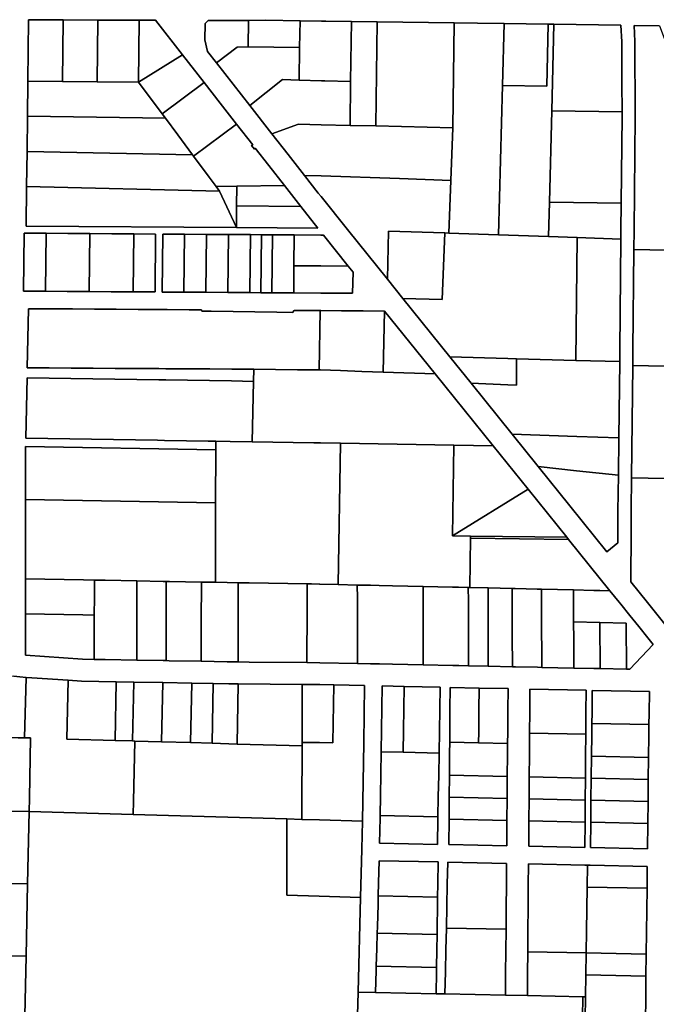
# Model space of a CAD drawing. Header units: feet. Extents: x 1267057 to 1687180, y 137439 to 673336.
# Tile 11 of 159: x 1279316 to 1280767, y 283939 to 286182. Entities that reach past the tile are written whole.
import ezdxf

# ---------------------------------------------------------------- set-up
doc = ezdxf.new("R2010")
doc.units = ezdxf.units.FT
doc.header["$MEASUREMENT"] = 0
doc.layers.add('County_Land_Parcels_IDHS_', color=247, linetype='Continuous')

msp = doc.modelspace()

# ---------------------------------------------------------------- linework, layer by layer
at = {"layer": 'County_Land_Parcels_IDHS_'}
for points in [[(1279335.1, 286041.7), (1279334.1, 285961.7), (1279333.2, 285881.7), (1279332.2, 285801.7), (1279331.2, 285711.6), (1279810.2, 285708.4), (1279995.5, 285707.1), (1279957, 285756.4), (1279919.6, 285804.2), (1279884.3, 285849.5), (1279853.3, 285889.1), (1279851.1, 285887.1), (1279844.9, 285895), (1279847.3, 285896.7), (1279810.4, 285944), (1279773.5, 285991.3), (1279736.5, 286038.6), (1279687.3, 286101.6), (1279625.7, 286180.4), (1279588.7, 286180.6), (1279539.5, 286180.8), (1279494.2, 286180.9), (1279415.7, 286181.3), (1279357.5, 286181.5), (1279336.7, 286181.7), (1279335.1, 286041.7)], [(1279414.1, 286041.1), (1279335.1, 286041.7), (1279336.7, 286181.7), (1279357.5, 286181.5), (1279415.7, 286181.3), (1279414.1, 286041.1)], [(1279492.6, 286040.5), (1279414.1, 286041.1), (1279415.7, 286181.3), (1279494.2, 286180.9), (1279492.6, 286040.5)], [(1279587.1, 286039.7), (1279492.6, 286040.5), (1279494.2, 286180.9), (1279539.5, 286180.8), (1279588.7, 286180.6), (1279587.1, 286039.7)], [(1279687.3, 286101.6), (1279587.1, 286039.7), (1279588.7, 286180.6), (1279625.7, 286180.4), (1279687.3, 286101.6)], [(1280533.8, 286171.2), (1280521, 286171.3), (1280420.1, 286172.8), (1280359.3, 286173.6), (1280306.3, 286174.4), (1280247.8, 286175.2), (1280189.3, 286176), (1280130.8, 286176.8), (1280072.2, 286177.6), (1280013.7, 286178.4), (1280004.2, 286178.5), (1279955.2, 286179.2), (1279877.6, 286180.3), (1279837.7, 286180.2), (1279745.8, 286180.1), (1279739.4, 286173.1), (1279737.9, 286135.9), (1279744.5, 286109.6), (1279765.1, 286083.3), (1279840.7, 285986.4), (1279891.2, 285921.8), (1279928.1, 285874.5), (1279965.1, 285827.2), (1279996.9, 285786.5), (1280003.1, 285778.8), (1280063.6, 285703.7), (1280154.5, 285590.7), (1280189.8, 285546.8), (1280296.8, 285413.9), (1280345.4, 285353.6), (1280438.8, 285237.5), (1280498, 285163.9), (1280570.2, 285074.3), (1280654.3, 284969.9), (1280679.5, 284990.2), (1280679.6, 285054.2), (1280679.7, 285062.1), (1280680.7, 285144.1), (1280681.7, 285229.1), (1280683.7, 285403.1), (1280684, 285429.2), (1280686.4, 285682.1), (1280686.6, 285702.3), (1280687.2, 285764), (1280689, 285961.8), (1280689, 285972), (1280688.8, 286037), (1280688.6, 286131), (1280686.3, 286169), (1280533.8, 286171.2)], [(1279836.7, 286119.7), (1279811.9, 286119), (1279765.1, 286083.3), (1279744.5, 286109.6), (1279737.9, 286135.9), (1279739.4, 286173.1), (1279745.8, 286180.1), (1279837.7, 286180.2), (1279836.7, 286119.7)], [(1279954.2, 286118.7), (1279836.7, 286119.7), (1279837.7, 286180.2), (1279877.6, 286180.3), (1279955.2, 286179.2), (1279954.2, 286118.7)], [(1280070.5, 286041), (1280012, 286042.4), (1280003.8, 286042.6), (1279953.1, 286043.8), (1279954.2, 286118.7), (1279955.2, 286179.2), (1280004.2, 286178.5), (1280013.7, 286178.4), (1280072.2, 286177.6), (1280070.5, 286041)], [(1280127.8, 285939.6), (1280069.3, 285941), (1280070.5, 286041), (1280072.2, 286177.6), (1280130.8, 286176.8), (1280127.8, 285939.6)], [(1280186.3, 285938.2), (1280127.8, 285939.6), (1280130.8, 286176.8), (1280189.3, 286176), (1280247.8, 286175.2), (1280306.3, 286174.4), (1280303.3, 285935.5), (1280303.3, 285935.4), (1280244.8, 285936.8), (1280186.3, 285938.2)], [(1280416.5, 286031.9), (1280407.8, 285691.7), (1280294.1, 285695.7), (1280298.7, 285815.6), (1280303.3, 285935.4), (1280303.3, 285935.5), (1280306.3, 286174.4), (1280359.3, 286173.6), (1280420.1, 286172.8), (1280416.5, 286031.9)], [(1280530.5, 286039.2), (1280528.8, 285974.2), (1280523.5, 285766.3), (1280521.5, 285687.8), (1280407.8, 285691.7), (1280416.5, 286031.9), (1280517.5, 286030.4), (1280521, 286171.3), (1280533.8, 286171.2), (1280530.5, 286039.2)], [(1280416.5, 286031.9), (1280420.1, 286172.8), (1280521, 286171.3), (1280517.5, 286030.4), (1280416.5, 286031.9)], [(1280689, 285972), (1280528.8, 285974.2), (1280530.5, 286039.2), (1280533.8, 286171.2), (1280686.3, 286169), (1280688.6, 286131), (1280688.8, 286037), (1280689, 285972)], [(1280969, 285653), (1280716.2, 285658.5), (1280716.6, 285702.1), (1280719, 285961.7), (1280718.6, 286132), (1280716.4, 286168.5), (1280774.3, 286167.3), (1280969, 285653)], [(1279953.1, 286043.8), (1279915.1, 286045.5), (1279840.7, 285986.4), (1279765.1, 286083.3), (1279811.9, 286119), (1279836.7, 286119.7), (1279954.2, 286118.7), (1279953.1, 286043.8)], [(1279736.5, 286038.6), (1279640.7, 285967.5), (1279587.1, 286039.7), (1279687.3, 286101.6), (1279736.5, 286038.6)], [(1279640.7, 285967.5), (1279648.5, 285957.1), (1279334.1, 285961.7), (1279335.1, 286041.7), (1279414.1, 286041.1), (1279492.6, 286040.5), (1279587.1, 286039.7), (1279640.7, 285967.5)], [(1280069.3, 285941), (1280003.6, 285942.6), (1279951.5, 285943.8), (1279891.2, 285921.8), (1279840.7, 285986.4), (1279915.1, 286045.5), (1279953.1, 286043.8), (1280003.8, 286042.6), (1280012, 286042.4), (1280070.5, 286041), (1280069.3, 285941)], [(1279810.4, 285944), (1279712.3, 285871.2), (1279710.3, 285873.8), (1279676.5, 285919.3), (1279648.5, 285957.1), (1279640.7, 285967.5), (1279736.5, 286038.6), (1279773.5, 285991.3), (1279810.4, 285944)], [(1280687.2, 285764), (1280523.5, 285766.3), (1280528.8, 285974.2), (1280689, 285972), (1280689, 285961.8), (1280687.2, 285764)], [(1279710.3, 285873.8), (1279333.2, 285881.7), (1279334.1, 285961.7), (1279648.5, 285957.1), (1279676.5, 285919.3), (1279710.3, 285873.8)], [(1279919.6, 285804.2), (1279810.9, 285802.3), (1279764, 285801.5), (1279748, 285823), (1279712.3, 285871.2), (1279810.4, 285944), (1279847.3, 285896.7), (1279844.9, 285895), (1279851.1, 285887.1), (1279853.3, 285889.1), (1279884.3, 285849.5), (1279919.6, 285804.2)], [(1280298.7, 285815.6), (1280240.2, 285817.6), (1280181.7, 285819.7), (1280003.2, 285825.9), (1279965.1, 285827.2), (1279928.1, 285874.5), (1279891.2, 285921.8), (1279951.5, 285943.8), (1280003.6, 285942.6), (1280069.3, 285941), (1280127.8, 285939.6), (1280186.3, 285938.2), (1280244.8, 285936.8), (1280303.3, 285935.4), (1280298.7, 285815.6)], [(1279712.3, 285871.2), (1279748, 285823), (1279764, 285801.5), (1279771.7, 285791.2), (1279332.2, 285801.7), (1279333.2, 285881.7), (1279710.3, 285873.8), (1279712.3, 285871.2)], [(1280294.1, 285695.7), (1280285.6, 285696), (1280157.2, 285700.4), (1280154.5, 285590.7), (1280063.6, 285703.7), (1280003.1, 285778.8), (1279996.9, 285786.5), (1279965.1, 285827.2), (1280003.2, 285825.9), (1280181.7, 285819.7), (1280240.2, 285817.6), (1280298.7, 285815.6), (1280294.1, 285695.7)], [(1279810.2, 285708.4), (1279331.2, 285711.6), (1279332.2, 285801.7), (1279771.7, 285791.2), (1279810.2, 285708.4)], [(1279810.5, 285757.4), (1279810.2, 285708.4), (1279771.7, 285791.2), (1279764, 285801.5), (1279810.9, 285802.3), (1279810.5, 285757.4)], [(1279957, 285756.4), (1279810.5, 285757.4), (1279810.9, 285802.3), (1279919.6, 285804.2), (1279957, 285756.4)], [(1279810.2, 285708.4), (1279810.5, 285757.4), (1279957, 285756.4), (1279995.5, 285707.1), (1279810.2, 285708.4)], [(1280686.4, 285682.1), (1280586.5, 285685.5), (1280521.5, 285687.8), (1280523.5, 285766.3), (1280687.2, 285764), (1280686.6, 285702.3), (1280686.4, 285682.1)], [(1279374.9, 285563.3), (1279325, 285563.7), (1279326.4, 285695.6), (1279376.4, 285695.3), (1279374.9, 285563.3)], [(1279576.2, 285694), (1279526.3, 285694.3), (1279476.3, 285694.6), (1279426.3, 285695), (1279376.4, 285695.3), (1279326.4, 285695.6), (1279325, 285563.7), (1279374.9, 285563.3), (1279424.9, 285563), (1279474.9, 285562.6), (1279524.8, 285562.3), (1279574.8, 285562), (1279624.8, 285561.6), (1279626.2, 285693.6), (1279576.2, 285694)], [(1279474.9, 285562.6), (1279424.9, 285563), (1279374.9, 285563.3), (1279376.4, 285695.3), (1279426.3, 285695), (1279476.3, 285694.6), (1279474.9, 285562.6)], [(1279574.8, 285562), (1279524.8, 285562.3), (1279474.9, 285562.6), (1279476.3, 285694.6), (1279526.3, 285694.3), (1279576.2, 285694), (1279574.8, 285562)], [(1279574.8, 285562), (1279576.2, 285694), (1279626.2, 285693.6), (1279624.8, 285561.6), (1279574.8, 285562)], [(1279690.8, 285561.2), (1279640.8, 285561.5), (1279642.2, 285693.5), (1279692.2, 285693.2), (1279690.8, 285561.2)], [(1279942.2, 285691.5), (1279892.2, 285691.8), (1279867.2, 285692), (1279842.2, 285692.2), (1279792.2, 285692.5), (1279742.2, 285692.8), (1279692.2, 285693.2), (1279642.2, 285693.5), (1279640.8, 285561.5), (1279690.8, 285561.2), (1279740.8, 285560.9), (1279790.8, 285560.5), (1279840.8, 285560.2), (1279865.8, 285560), (1279890.8, 285559.8), (1279940.8, 285559.5), (1280002.5, 285559.1), (1280075.1, 285558.6), (1280076.4, 285606.7), (1280065.1, 285620.7), (1280008.4, 285691), (1280002.9, 285691.1), (1279942.2, 285691.5)], [(1279740.8, 285560.9), (1279690.8, 285561.2), (1279692.2, 285693.2), (1279742.2, 285692.8), (1279740.8, 285560.9)], [(1279790.8, 285560.5), (1279740.8, 285560.9), (1279742.2, 285692.8), (1279792.2, 285692.5), (1279790.8, 285560.5)], [(1279840.8, 285560.2), (1279790.8, 285560.5), (1279792.2, 285692.5), (1279842.2, 285692.2), (1279840.8, 285560.2)], [(1279865.8, 285560), (1279840.8, 285560.2), (1279842.2, 285692.2), (1279867.2, 285692), (1279865.8, 285560)], [(1279890.8, 285559.8), (1279865.8, 285560), (1279867.2, 285692), (1279892.2, 285691.8), (1279890.8, 285559.8)], [(1279941.4, 285621.5), (1279940.8, 285559.5), (1279890.8, 285559.8), (1279892.2, 285691.8), (1279942.2, 285691.5), (1279941.4, 285621.5)], [(1280065.1, 285620.7), (1280002.7, 285621.1), (1279941.4, 285621.5), (1279942.2, 285691.5), (1280002.9, 285691.1), (1280008.4, 285691), (1280065.1, 285620.7)], [(1280189.8, 285546.8), (1280154.5, 285590.7), (1280157.2, 285700.4), (1280285.6, 285696), (1280279.5, 285544.1), (1280189.8, 285546.8)], [(1280583.8, 285405.9), (1280448.8, 285409.7), (1280428.8, 285410.2), (1280296.8, 285413.9), (1280189.8, 285546.8), (1280279.5, 285544.1), (1280285.6, 285696), (1280294.1, 285695.7), (1280407.8, 285691.7), (1280521.5, 285687.8), (1280586.5, 285685.5), (1280583.8, 285405.9)], [(1280428.8, 285410.2), (1280296.8, 285413.9), (1280189.8, 285546.8), (1280279.5, 285544.1), (1280283.9, 285653), (1280285.6, 285696), (1280294.1, 285695.7), (1280407.8, 285691.7), (1280521.5, 285687.8), (1280586.5, 285685.5), (1280583.8, 285405.9), (1280448.8, 285409.7), (1280428.8, 285410.2)], [(1280683.7, 285403.1), (1280583.8, 285405.9), (1280586.5, 285685.5), (1280686.4, 285682.1), (1280684, 285429.2), (1280683.7, 285403.1)], [(1281069.7, 285386.9), (1280713.6, 285394.5), (1280714, 285428.8), (1280716.2, 285658.5), (1280969, 285653), (1281069.7, 285386.9)], [(1279940.8, 285559.5), (1279941.4, 285621.5), (1280002.7, 285621.1), (1280065.1, 285620.7), (1280076.4, 285606.7), (1280075.1, 285558.6), (1280002.5, 285559.1), (1279940.8, 285559.5)], [(1280567.3, 284997.9), (1280563.2, 285002.9), (1280474.8, 285112.6), (1280395.1, 285211.5), (1280263.3, 285375), (1280147.9, 285518.1), (1280098.9, 285518.4), (1280050.1, 285518.8), (1280002.4, 285519.1), (1280001.3, 285519.1), (1279952.5, 285519.4), (1279941.8, 285519.5), (1279938.3, 285515), (1279902.4, 285515.6), (1279852.5, 285516.4), (1279802.5, 285517.1), (1279752.5, 285517.9), (1279732.5, 285518.2), (1279729.6, 285520.9), (1279702.5, 285521.1), (1279652.5, 285521.4), (1279636.5, 285521.5), (1279586.5, 285521.9), (1279536.5, 285522.2), (1279486.5, 285522.5), (1279436.5, 285522.9), (1279386.5, 285523.2), (1279336.5, 285523.5), (1279333.7, 285389), (1279383.7, 285388.6), (1279433.7, 285388.3), (1279483.7, 285388), (1279533.7, 285387.6), (1279583.7, 285387.3), (1279633.7, 285387), (1279649.7, 285386.9), (1279699.7, 285386.5), (1279749.7, 285386.2), (1279799.7, 285385.8), (1279849.7, 285385.5), (1279849.7, 285385.5), (1279849.1, 285358.1), (1279799.1, 285358.9), (1279749.1, 285359.7), (1279699.1, 285360.4), (1279649.1, 285361.2), (1279633.1, 285361.5), (1279583.1, 285362.3), (1279533.2, 285363.1), (1279483.2, 285363.9), (1279433.2, 285364.7), (1279383.2, 285365.5), (1279333.2, 285366.2), (1279330.3, 285228.6), (1279380.3, 285227.8), (1279430.3, 285227), (1279480.2, 285226.2), (1279530.2, 285225.4), (1279580.2, 285224.6), (1279630.2, 285223.8), (1279646.2, 285223.6), (1279696.2, 285222.8), (1279746.2, 285222), (1279763, 285221.7), (1279763, 285202.1), (1279329.9, 285209.7), (1279329.7, 285089.2), (1279329.5, 284908.2), (1279329.5, 284878.2), (1279329.4, 284868.5), (1279329.4, 284830.5), (1279329.4, 284828.5), (1279329.3, 284782.8), (1279329.3, 284734.2), (1279459.5, 284725.5), (1279486.1, 284725), (1279511.1, 284724.6), (1279583.1, 284723.2), (1279643.1, 284722.1), (1279650.1, 284722), (1279657.1, 284721.8), (1279730.1, 284720.5), (1279789.1, 284719.4), (1279793.8, 284719.3), (1279814.1, 284719.1), (1279839.1, 284718.9), (1279971, 284717.7), (1280000.3, 284717.4), (1280086.2, 284715.6), (1280116.2, 284714.9), (1280136.2, 284714.5), (1280166.2, 284713.9), (1280236.2, 284712.4), (1280303.2, 284711), (1280317.2, 284710.7), (1280339.2, 284710.2), (1280384.2, 284709.3), (1280439.2, 284708.1), (1280446.2, 284708), (1280496.1, 284706.9), (1280506.1, 284706.7), (1280579.1, 284705.1), (1280625.1, 284704.2), (1280639.1, 284703.9), (1280699.1, 284702.6), (1280707.1, 284702.4), (1280760, 284758.7), (1280747.6, 284774.2), (1280727.1, 284799.6), (1280706.6, 284825.1), (1280686.1, 284850.6), (1280682.4, 284855.2), (1280661.4, 284881.1), (1280567.3, 284997.9)], [(1279998.5, 285384.3), (1279989.7, 285384.6), (1279949.7, 285384.6), (1279899.7, 285385.2), (1279849.7, 285385.5), (1279849.7, 285385.5), (1279799.7, 285385.8), (1279749.7, 285386.2), (1279699.7, 285386.5), (1279649.7, 285386.9), (1279633.7, 285387), (1279583.7, 285387.3), (1279533.7, 285387.6), (1279483.7, 285388), (1279433.7, 285388.3), (1279383.7, 285388.6), (1279333.7, 285389), (1279336.5, 285523.5), (1279386.5, 285523.2), (1279436.5, 285522.9), (1279486.5, 285522.5), (1279536.5, 285522.2), (1279586.5, 285521.9), (1279636.5, 285521.5), (1279652.5, 285521.4), (1279702.5, 285521.1), (1279729.6, 285520.9), (1279732.5, 285518.2), (1279752.5, 285517.9), (1279802.5, 285517.1), (1279852.5, 285516.4), (1279902.4, 285515.6), (1279938.3, 285515), (1279941.8, 285519.5), (1279952.5, 285519.4), (1280001.3, 285519.1), (1279998.5, 285384.3)], [(1280144.7, 285379.1), (1280096, 285380.8), (1280047.2, 285382.6), (1280002.1, 285384.1), (1279998.5, 285384.3), (1280001.3, 285519.1), (1280002.4, 285519.1), (1280050.1, 285518.8), (1280098.9, 285518.4), (1280147.9, 285518.1), (1280144.7, 285379.1)], [(1280263.3, 285375), (1280144.7, 285379.1), (1280147.9, 285518.1), (1280263.3, 285375)], [(1280345.4, 285353.6), (1280296.8, 285413.9), (1280428.8, 285410.2), (1280448.8, 285409.7), (1280448.8, 285349.7), (1280428.8, 285350.2), (1280345.4, 285353.6)], [(1280681.7, 285229.1), (1280585.7, 285232.4), (1280438.8, 285237.5), (1280345.4, 285353.6), (1280428.8, 285350.2), (1280448.8, 285349.7), (1280448.8, 285409.7), (1280583.8, 285405.9), (1280683.7, 285403.1), (1280681.7, 285229.1)], [(1281167.5, 285128.4), (1280825.6, 285135.7), (1280710.6, 285138.2), (1280713.6, 285394.5), (1281069.7, 285386.9), (1281167.5, 285128.4)], [(1280395.1, 285211.5), (1280305.7, 285213), (1280047.7, 285217.2), (1280001.6, 285218), (1279986.7, 285218.2), (1279846.2, 285220.4), (1279849.1, 285358.1), (1279849.7, 285385.5), (1279899.7, 285385.2), (1279949.7, 285384.6), (1279989.7, 285384.6), (1279998.5, 285384.3), (1280002.1, 285384.1), (1280047.2, 285382.6), (1280096, 285380.8), (1280144.7, 285379.1), (1280263.3, 285375), (1280395.1, 285211.5)], [(1279846.2, 285220.4), (1279796.2, 285221.2), (1279763, 285221.7), (1279746.2, 285222), (1279696.2, 285222.8), (1279646.2, 285223.6), (1279630.2, 285223.8), (1279580.2, 285224.6), (1279530.2, 285225.4), (1279480.2, 285226.2), (1279430.3, 285227), (1279380.3, 285227.8), (1279330.3, 285228.6), (1279333.2, 285366.2), (1279383.2, 285365.5), (1279433.2, 285364.7), (1279483.2, 285363.9), (1279533.2, 285363.1), (1279583.1, 285362.3), (1279633.1, 285361.5), (1279649.1, 285361.2), (1279699.1, 285360.4), (1279749.1, 285359.7), (1279799.1, 285358.9), (1279849.1, 285358.1), (1279846.2, 285220.4)], [(1280680.7, 285144.1), (1280585.2, 285154.5), (1280498, 285163.9), (1280438.8, 285237.5), (1280585.7, 285232.4), (1280681.7, 285229.1), (1280680.7, 285144.1)], [(1280041.9, 284895.3), (1280000.7, 284896.3), (1279999.4, 284896.3), (1279981, 284896.7), (1279971.4, 284896.9), (1279839.4, 284899.2), (1279814.4, 284899.6), (1279789.4, 284900.1), (1279762.6, 284900.6), (1279762.8, 285081.6), (1279763, 285202.1), (1279763, 285221.7), (1279796.2, 285221.2), (1279846.2, 285220.4), (1279986.7, 285218.2), (1280001.6, 285218), (1280047.7, 285217.2), (1280041.9, 284895.3)], [(1280302.5, 285006.5), (1280344, 285005.8), (1280343.9, 285000.8), (1280341.9, 284888.4), (1280338.7, 284888.5), (1280316.7, 284889), (1280302.7, 284889.3), (1280235.8, 284890.9), (1280165.8, 284892.5), (1280135.8, 284893.2), (1280115.8, 284893.6), (1280085.8, 284894.3), (1280041.9, 284895.3), (1280047.7, 285217.2), (1280305.7, 285213), (1280302.5, 285006.5)], [(1280474.8, 285112.6), (1280302.5, 285006.5), (1280305.7, 285213), (1280395.1, 285211.5), (1280474.8, 285112.6)], [(1279762.8, 285081.6), (1279329.7, 285089.2), (1279329.9, 285209.7), (1279763, 285202.1), (1279762.8, 285081.6)], [(1280680.7, 285144.1), (1280679.7, 285062.1), (1280679.6, 285054.2), (1280679.5, 284990.2), (1280654.3, 284969.9), (1280570.2, 285074.3), (1280498, 285163.9), (1280585.2, 285154.5), (1280680.7, 285144.1)], [(1280823.8, 284840.9), (1280823.4, 284759.8), (1280747, 284854.7), (1280709.3, 284901.5), (1280709.3, 284924.1), (1280709.5, 284994.8), (1280709.6, 285054), (1280709.8, 285065.5), (1280710.6, 285138.2), (1280825.6, 285135.7), (1280825.2, 285065.5), (1280824.8, 284994.8), (1280824.3, 284924.1), (1280823.9, 284854.1), (1280823.8, 284840.9)], [(1280563.2, 285002.9), (1280344, 285005.8), (1280302.5, 285006.5), (1280474.8, 285112.6), (1280563.2, 285002.9)], [(1279762.6, 284900.6), (1279730.4, 284901.1), (1279657.4, 284902.4), (1279650.4, 284902.5), (1279643.5, 284902.6), (1279583.5, 284903.7), (1279511.5, 284905), (1279486.6, 284905.4), (1279461.5, 284905.8), (1279329.5, 284908.2), (1279329.7, 285089.2), (1279762.8, 285081.6), (1279762.6, 284900.6)], [(1280661.4, 284881.1), (1280638.4, 284881.7), (1280624.5, 284882), (1280578.5, 284883), (1280505.5, 284884.7), (1280495.5, 284884.9), (1280445.5, 284886.1), (1280438.5, 284886.2), (1280383.6, 284887.5), (1280341.9, 284888.4), (1280343.9, 285000.8), (1280567.3, 284997.9), (1280661.4, 284881.1)], [(1280567.3, 284997.9), (1280343.9, 285000.8), (1280344, 285005.8), (1280563.2, 285002.9), (1280567.3, 284997.9)], [(1279486.4, 284825.7), (1279460.6, 284826.2), (1279329.4, 284828.5), (1279329.4, 284830.5), (1279329.4, 284868.5), (1279329.5, 284878.2), (1279329.5, 284908.2), (1279461.5, 284905.8), (1279486.6, 284905.4), (1279486.5, 284866.5), (1279486.4, 284825.7)], [(1279583.1, 284723.2), (1279511.1, 284724.6), (1279486.1, 284725), (1279486.4, 284825.7), (1279486.5, 284866.5), (1279486.6, 284905.4), (1279511.5, 284905), (1279583.5, 284903.7), (1279583.4, 284873.7), (1279583.4, 284865.3), (1279583.4, 284848.7), (1279583.3, 284823.7), (1279583.2, 284798.7), (1279583.2, 284773.7), (1279583.1, 284748.7), (1279583.1, 284723.2)], [(1279650.1, 284722), (1279643.1, 284722.1), (1279583.1, 284723.2), (1279583.1, 284748.7), (1279583.2, 284773.7), (1279583.2, 284798.7), (1279583.3, 284823.7), (1279583.4, 284848.7), (1279583.4, 284865.3), (1279583.4, 284873.7), (1279583.5, 284903.7), (1279643.5, 284902.6), (1279650.4, 284902.5), (1279650.4, 284864.4), (1279650.1, 284722)], [(1279730.1, 284720.5), (1279657.1, 284721.8), (1279650.1, 284722), (1279650.4, 284864.4), (1279650.4, 284902.5), (1279657.4, 284902.4), (1279730.4, 284901.1), (1279730.4, 284871.1), (1279730.4, 284863.4), (1279730.3, 284846.1), (1279730.3, 284821.1), (1279730.2, 284796.1), (1279730.2, 284771.1), (1279730.1, 284746.1), (1279730.1, 284720.5)], [(1279814.1, 284719.1), (1279793.8, 284719.3), (1279789.1, 284719.4), (1279730.1, 284720.5), (1279730.1, 284746.1), (1279730.2, 284771.1), (1279730.2, 284796.1), (1279730.3, 284821.1), (1279730.3, 284846.1), (1279730.4, 284863.4), (1279730.4, 284871.1), (1279730.4, 284901.1), (1279762.6, 284900.6), (1279789.4, 284900.1), (1279814.4, 284899.6), (1279814.3, 284862.4), (1279814.1, 284719.1)], [(1279971, 284717.7), (1279839.1, 284718.9), (1279814.1, 284719.1), (1279814.3, 284862.4), (1279814.4, 284899.6), (1279839.4, 284899.2), (1279971.4, 284896.9), (1279971.3, 284866.9), (1279971.3, 284860.4), (1279971.3, 284841.9), (1279971.2, 284816.9), (1279971.2, 284791.9), (1279971.1, 284766.9), (1279971.1, 284741.9), (1279971, 284717.7)], [(1280086.2, 284715.6), (1280000.3, 284717.4), (1279971, 284717.7), (1279971.1, 284741.9), (1279971.1, 284766.9), (1279971.2, 284791.9), (1279971.2, 284816.9), (1279971.3, 284841.9), (1279971.3, 284860.4), (1279971.3, 284866.9), (1279971.4, 284896.9), (1279981, 284896.7), (1279999.4, 284896.3), (1280000.7, 284896.3), (1280041.9, 284895.3), (1280085.8, 284894.3), (1280085.9, 284864.3), (1280085.9, 284859.5), (1280085.9, 284839.3), (1280086, 284814.3), (1280086.1, 284789.3), (1280086.1, 284764.3), (1280086.2, 284739.3), (1280086.2, 284715.6)], [(1280116.2, 284714.9), (1280086.2, 284715.6), (1280086.2, 284739.3), (1280086.1, 284764.3), (1280086.1, 284789.3), (1280086, 284814.3), (1280085.9, 284839.3), (1280085.9, 284859.5), (1280085.9, 284864.3), (1280085.8, 284894.3), (1280115.8, 284893.6), (1280135.8, 284893.2), (1280165.8, 284892.5), (1280235.8, 284890.9), (1280235.8, 284860.8), (1280235.8, 284858.4), (1280235.9, 284835.8), (1280236, 284810.8), (1280236, 284785.8), (1280236.1, 284760.8), (1280236.1, 284735.8), (1280236.2, 284712.4), (1280166.2, 284713.9), (1280136.2, 284714.5), (1280116.2, 284714.9)], [(1280339.2, 284710.2), (1280317.2, 284710.7), (1280303.2, 284711), (1280236.2, 284712.4), (1280236.1, 284735.8), (1280236.1, 284760.8), (1280236, 284785.8), (1280236, 284810.8), (1280235.9, 284835.8), (1280235.8, 284858.4), (1280235.8, 284860.8), (1280235.8, 284890.9), (1280302.7, 284889.3), (1280316.7, 284889), (1280338.7, 284888.5), (1280338.8, 284858.5), (1280338.8, 284857.7), (1280338.9, 284833.5), (1280338.9, 284808.5), (1280339, 284783.5), (1280339.1, 284758.5), (1280339.1, 284733.5), (1280339.2, 284710.2)], [(1280384.2, 284709.3), (1280339.2, 284710.2), (1280339.1, 284733.5), (1280339.1, 284758.5), (1280339, 284783.5), (1280338.9, 284808.5), (1280338.9, 284833.5), (1280338.8, 284857.7), (1280338.8, 284858.5), (1280338.7, 284888.5), (1280341.9, 284888.4), (1280383.6, 284887.5), (1280383.7, 284857.5), (1280383.7, 284857.3), (1280383.7, 284832.5), (1280383.8, 284807.5), (1280383.9, 284782.5), (1280384, 284757.5), (1280384.1, 284732.5), (1280384.2, 284709.3)], [(1280439.2, 284708.1), (1280384.2, 284709.3), (1280384.1, 284732.5), (1280384, 284757.5), (1280383.9, 284782.5), (1280383.8, 284807.5), (1280383.7, 284832.5), (1280383.7, 284857.3), (1280383.7, 284857.5), (1280383.6, 284887.5), (1280438.5, 284886.2), (1280438.6, 284856.9), (1280438.6, 284856.2), (1280438.7, 284831.2), (1280438.8, 284806.2), (1280438.9, 284781.2), (1280439, 284756.2), (1280439.1, 284731.2), (1280439.2, 284708.1)], [(1280506.1, 284706.7), (1280496.1, 284706.9), (1280446.2, 284708), (1280439.2, 284708.1), (1280439.1, 284731.2), (1280439, 284756.2), (1280438.9, 284781.2), (1280438.8, 284806.2), (1280438.7, 284831.2), (1280438.6, 284856.2), (1280438.6, 284856.9), (1280438.5, 284886.2), (1280445.5, 284886.1), (1280495.5, 284884.9), (1280505.5, 284884.7), (1280505.6, 284856.4), (1280505.6, 284854.7), (1280505.7, 284829.7), (1280505.8, 284804.7), (1280505.9, 284779.7), (1280506, 284754.7), (1280506.1, 284729.7), (1280506.1, 284706.7)], [(1280578.8, 284810.1), (1280578.8, 284803), (1280578.9, 284778), (1280579, 284753), (1280579, 284728), (1280579.1, 284705.1), (1280506.1, 284706.7), (1280506.1, 284729.7), (1280506, 284754.7), (1280505.9, 284779.7), (1280505.8, 284804.7), (1280505.7, 284829.7), (1280505.6, 284854.7), (1280505.6, 284856.4), (1280505.5, 284884.7), (1280578.5, 284883), (1280578.6, 284855.9), (1280578.6, 284853), (1280578.7, 284828), (1280578.8, 284810.1)], [(1280699.1, 284702.6), (1280698.7, 284807.6), (1280638.7, 284808.9), (1280578.8, 284810.1), (1280578.7, 284828), (1280578.6, 284853), (1280578.6, 284855.9), (1280578.5, 284883), (1280624.5, 284882), (1280638.4, 284881.7), (1280661.4, 284881.1), (1280682.4, 284855.2), (1280686.1, 284850.6), (1280706.6, 284825.1), (1280727.1, 284799.6), (1280747.6, 284774.2), (1280760, 284758.7), (1280707.1, 284702.4), (1280699.1, 284702.6)], [(1279486.1, 284725), (1279459.5, 284725.5), (1279329.3, 284734.2), (1279329.3, 284782.8), (1279329.4, 284828.5), (1279460.6, 284826.2), (1279486.4, 284825.7), (1279486.1, 284725)], [(1280639.1, 284703.9), (1280625.1, 284704.2), (1280579.1, 284705.1), (1280579, 284728), (1280579, 284753), (1280578.9, 284778), (1280578.8, 284803), (1280578.8, 284810.1), (1280638.7, 284808.9), (1280639.1, 284703.9)], [(1280699.1, 284702.6), (1280639.1, 284703.9), (1280638.7, 284808.9), (1280698.7, 284807.6), (1280699.1, 284702.6)], [(1279331.1, 284684), (1279327.1, 284546), (1279312.9, 284546.2), (1279257.9, 284546.9), (1279261.3, 284691.1), (1279302.7, 284686.5), (1279316.9, 284685), (1279331.1, 284684)], [(1279426.5, 284677.6), (1279423.8, 284543.5), (1279533.8, 284540.3), (1279573.7, 284539.1), (1279578.7, 284539), (1279575.9, 284401.7), (1279575.3, 284371.7), (1279337.9, 284378.6), (1279338.5, 284408.6), (1279341.3, 284545.9), (1279327.1, 284546), (1279331.1, 284684), (1279344.2, 284683.1), (1279426.5, 284677.6)], [(1279533.8, 284540.3), (1279423.8, 284543.5), (1279426.5, 284677.6), (1279457.3, 284675.6), (1279536.4, 284674.1), (1279533.8, 284540.3)], [(1279573.7, 284539.1), (1279533.8, 284540.3), (1279536.4, 284674.1), (1279576.4, 284673.3), (1279573.7, 284539.1)], [(1279639.7, 284537.2), (1279578.7, 284539), (1279573.7, 284539.1), (1279576.4, 284673.3), (1279642.4, 284672.1), (1279639.7, 284537.2)], [(1279705.7, 284535.3), (1279639.7, 284537.2), (1279642.4, 284672.1), (1279708.4, 284670.9), (1279705.7, 284535.3)], [(1279754.7, 284533.9), (1279705.7, 284535.3), (1279708.4, 284670.9), (1279757.4, 284669.9), (1279754.7, 284533.9)], [(1279811.6, 284532.2), (1279754.7, 284533.9), (1279757.4, 284669.9), (1279793.1, 284669.3), (1279814.4, 284669.1), (1279811.6, 284532.2)], [(1279960, 284535.8), (1279960, 284527.9), (1279811.6, 284532.2), (1279814.4, 284669.1), (1279960.4, 284667.8), (1279960, 284535.8)], [(1280097.5, 284356.6), (1279999.3, 284359.4), (1279959.6, 284360.6), (1279959.7, 284390.6), (1279960, 284527.9), (1279960, 284535.8), (1279999.8, 284535.4), (1280029.8, 284535.1), (1280031.9, 284666.7), (1280102.4, 284665.2), (1280100.3, 284534.5), (1280097.5, 284356.6)], [(1279960, 284535.8), (1279960.4, 284667.8), (1280000.1, 284667.4), (1280031.9, 284666.7), (1280029.8, 284535.1), (1279999.8, 284535.4), (1279960, 284535.8)], [(1280269.6, 284366.6), (1280270.4, 284411.6), (1280271.2, 284461.6), (1280272, 284511.6), (1280272.8, 284561.6), (1280273.6, 284611.6), (1280274.4, 284661.6), (1280192.4, 284663.3), (1280142.4, 284664.4), (1280141.6, 284614.4), (1280140.8, 284564.4), (1280140, 284514.4), (1280139.2, 284464.4), (1280138.4, 284414.4), (1280137.7, 284369.4), (1280137.6, 284364.4), (1280136.7, 284306.4), (1280268.6, 284303.6), (1280269.6, 284361.6), (1280269.6, 284366.6)], [(1280190, 284513.3), (1280140, 284514.4), (1280140.8, 284564.4), (1280141.6, 284614.4), (1280142.4, 284664.4), (1280192.4, 284663.3), (1280191.6, 284613.3), (1280190.8, 284563.3), (1280190, 284513.3)], [(1280272, 284511.6), (1280190, 284513.3), (1280190.8, 284563.3), (1280191.6, 284613.3), (1280192.4, 284663.3), (1280274.4, 284661.6), (1280273.6, 284611.6), (1280272.8, 284561.6), (1280272, 284511.6)], [(1280426.8, 284358.3), (1280427.2, 284408.3), (1280427.6, 284458.3), (1280428, 284508.3), (1280428.3, 284533.3), (1280428.5, 284558.3), (1280428.9, 284608.3), (1280429.3, 284658.3), (1280363.3, 284659.7), (1280297.3, 284661.1), (1280296.9, 284611.1), (1280296.5, 284561.1), (1280296.3, 284536.1), (1280296.1, 284511.1), (1280295.6, 284461.1), (1280295.2, 284411.1), (1280294.8, 284361.1), (1280294.3, 284303.1), (1280426.3, 284300.3), (1280426.8, 284358.3)], [(1280362.3, 284534.7), (1280296.3, 284536.1), (1280296.5, 284561.1), (1280296.9, 284611.1), (1280297.3, 284661.1), (1280363.3, 284659.7), (1280362.9, 284609.7), (1280362.5, 284559.7), (1280362.3, 284534.7)], [(1280428.3, 284533.3), (1280362.3, 284534.7), (1280362.5, 284559.7), (1280362.9, 284609.7), (1280363.3, 284659.7), (1280429.3, 284658.3), (1280428.9, 284608.3), (1280428.5, 284558.3), (1280428.3, 284533.3)], [(1280604.8, 284354.5), (1280605.2, 284404.5), (1280605.6, 284454.5), (1280606, 284504.5), (1280606.4, 284554.5), (1280606.9, 284604.5), (1280607.3, 284654.5), (1280479.3, 284657.2), (1280478.9, 284607.2), (1280478.5, 284557.2), (1280478, 284507.2), (1280477.6, 284457.2), (1280477.2, 284407.2), (1280476.8, 284357.2), (1280476.3, 284299.2), (1280604.3, 284296.5), (1280604.8, 284354.5)], [(1280606.4, 284554.5), (1280478.5, 284557.2), (1280478.9, 284607.2), (1280479.3, 284657.2), (1280607.3, 284654.5), (1280606.9, 284604.5), (1280606.4, 284554.5)], [(1280747.7, 284351.5), (1280748.3, 284401.5), (1280748.9, 284451.5), (1280749.5, 284501.5), (1280750.1, 284551.5), (1280750.4, 284576.5), (1280750.7, 284601.5), (1280751.3, 284651.5), (1280621.3, 284654.2), (1280620.7, 284604.2), (1280620.4, 284579.2), (1280620.1, 284554.2), (1280619.5, 284504.2), (1280618.9, 284454.3), (1280618.3, 284404.3), (1280617.7, 284354.3), (1280617, 284296.2), (1280747, 284293.4), (1280747.7, 284351.5)], [(1280750.4, 284576.5), (1280620.4, 284579.2), (1280620.7, 284604.2), (1280621.3, 284654.2), (1280751.3, 284651.5), (1280750.7, 284601.5), (1280750.4, 284576.5)], [(1280749.5, 284501.5), (1280619.5, 284504.2), (1280620.1, 284554.2), (1280620.4, 284579.2), (1280750.4, 284576.5), (1280750.1, 284551.5), (1280749.5, 284501.5)], [(1279337.9, 284378.6), (1278900.3, 284385.5), (1278684.3, 284388.8), (1278686, 284553.8), (1278845, 284551.9), (1278906, 284551.2), (1278983, 284550.2), (1279065.5, 284549.2), (1279147.9, 284548.2), (1279257.9, 284546.9), (1279312.9, 284546.2), (1279327.1, 284546), (1279341.3, 284545.9), (1279338.5, 284408.6), (1279337.9, 284378.6)], [(1280605.6, 284454.5), (1280477.6, 284457.2), (1280478, 284507.2), (1280478.5, 284557.2), (1280606.4, 284554.5), (1280606, 284504.5), (1280605.6, 284454.5)], [(1279959.6, 284360.6), (1279925.3, 284361.6), (1279575.3, 284371.7), (1279575.9, 284401.7), (1279578.7, 284539), (1279639.7, 284537.2), (1279705.7, 284535.3), (1279754.7, 284533.9), (1279811.6, 284532.2), (1279960, 284527.9), (1279959.7, 284390.6), (1279959.6, 284360.6)], [(1280427.6, 284458.3), (1280295.6, 284461.1), (1280296.1, 284511.1), (1280296.3, 284536.1), (1280362.3, 284534.7), (1280428.3, 284533.3), (1280428, 284508.3), (1280427.6, 284458.3)], [(1280269.6, 284366.6), (1280137.7, 284369.4), (1280138.4, 284414.4), (1280139.2, 284464.4), (1280140, 284514.4), (1280190, 284513.3), (1280272, 284511.6), (1280271.2, 284461.6), (1280270.4, 284411.6), (1280269.6, 284366.6)], [(1280748.9, 284451.5), (1280618.9, 284454.3), (1280619.5, 284504.2), (1280749.5, 284501.5), (1280748.9, 284451.5)], [(1280427.2, 284408.3), (1280295.2, 284411.1), (1280295.6, 284461.1), (1280427.6, 284458.3), (1280427.2, 284408.3)], [(1280605.2, 284404.5), (1280477.2, 284407.2), (1280477.6, 284457.2), (1280605.6, 284454.5), (1280605.2, 284404.5)], [(1280748.3, 284401.5), (1280618.3, 284404.3), (1280618.9, 284454.3), (1280748.9, 284451.5), (1280748.3, 284401.5)], [(1280426.8, 284358.3), (1280294.8, 284361.1), (1280295.2, 284411.1), (1280427.2, 284408.3), (1280426.8, 284358.3)], [(1280604.8, 284354.5), (1280476.8, 284357.2), (1280477.2, 284407.2), (1280605.2, 284404.5), (1280604.8, 284354.5)], [(1279334.5, 284213.6), (1278898.6, 284220.5), (1278900.3, 284385.5), (1279337.9, 284378.6), (1279334.5, 284213.6)], [(1280747.7, 284351.5), (1280617.7, 284354.3), (1280618.3, 284404.3), (1280748.3, 284401.5), (1280747.7, 284351.5)], [(1280093.4, 284182.7), (1280087.5, 283967.4), (1280075.9, 283547), (1279997.1, 283549.2), (1279957.2, 283550.3), (1279321.1, 283568.1), (1279321.1, 283568.4), (1279327.6, 283879.7), (1279331.1, 284048.7), (1279334.5, 284213.6), (1279337.9, 284378.6), (1279575.3, 284371.7), (1279925.3, 284361.6), (1279924.9, 284187.6), (1279998.8, 284185.4), (1280093.4, 284182.7)], [(1280093.4, 284182.7), (1279998.8, 284185.4), (1279924.9, 284187.6), (1279925.3, 284361.6), (1279959.6, 284360.6), (1279999.3, 284359.4), (1280097.5, 284356.6), (1280096.4, 284292.8), (1280093.4, 284182.7)], [(1280137.7, 284369.4), (1280269.6, 284366.6), (1280269.6, 284361.6), (1280268.6, 284303.6), (1280136.7, 284306.4), (1280137.6, 284364.4), (1280137.7, 284369.4)], [(1280294.8, 284361.1), (1280426.8, 284358.3), (1280426.3, 284300.3), (1280294.3, 284303.1), (1280294.8, 284361.1)], [(1280476.8, 284357.2), (1280604.8, 284354.5), (1280604.3, 284296.5), (1280476.3, 284299.2), (1280476.8, 284357.2)], [(1280617.7, 284354.3), (1280747.7, 284351.5), (1280747, 284293.4), (1280617, 284296.2), (1280617.7, 284354.3)], [(1280268.6, 284183.6), (1280133.5, 284186.5), (1280134.4, 284216.4), (1280135.7, 284266.4), (1280269.7, 284263.6), (1280269, 284213.6), (1280268.6, 284183.6)], [(1280424.7, 284110.3), (1280288.7, 284113.2), (1280289.8, 284163.2), (1280290.9, 284213.1), (1280292, 284263.1), (1280426, 284260.3), (1280425.5, 284210.3), (1280425.1, 284160.3), (1280424.7, 284110.3)], [(1280609.4, 284206.4), (1280608, 284106.4), (1280607.2, 284056.5), (1280474.3, 284059.3), (1280474.7, 284109.3), (1280475.1, 284159.3), (1280475.5, 284209.3), (1280475.9, 284259.3), (1280603.9, 284256.6), (1280610.2, 284256.4), (1280609.4, 284206.4)], [(1280746, 284203.6), (1280609.4, 284206.4), (1280610.2, 284256.4), (1280616.6, 284256.3), (1280746.6, 284253.5), (1280746, 284203.6)], [(1279331.1, 284048.7), (1278680.9, 284058.9), (1278682.6, 284223.9), (1278898.6, 284220.5), (1279334.5, 284213.6), (1279331.1, 284048.7)], [(1280744.2, 284053.6), (1280607.2, 284056.5), (1280608, 284106.4), (1280609.4, 284206.4), (1280746, 284203.6), (1280745.4, 284153.6), (1280744.8, 284103.6), (1280744.2, 284053.6)], [(1280267.4, 284098.6), (1280131.2, 284101.5), (1280131.6, 284116.5), (1280133, 284166.5), (1280133.5, 284186.5), (1280268.6, 284183.6), (1280268.3, 284163.6), (1280267.6, 284113.6), (1280267.4, 284098.6)], [(1280266.3, 284023.6), (1280129.1, 284026.5), (1280130.2, 284066.5), (1280131.2, 284101.5), (1280267.4, 284098.6), (1280266.9, 284063.6), (1280266.3, 284023.6)], [(1280423.4, 283960.3), (1280285.5, 283963.2), (1280286.5, 284013.2), (1280287.6, 284063.2), (1280288.7, 284113.2), (1280424.7, 284110.3), (1280424.3, 284060.3), (1280423.8, 284010.3), (1280423.4, 283960.3)], [(1279327.6, 283879.7), (1278899.4, 283886.4), (1278679.4, 283889.9), (1278679.8, 283952.8), (1278680.9, 284058.9), (1279331.1, 284048.7), (1279327.6, 283879.7)], [(1280606.5, 284006.5), (1280605.7, 283956.5), (1280599.4, 283956.6), (1280473.4, 283959.3), (1280473.8, 284009.3), (1280474.3, 284059.3), (1280607.2, 284056.5), (1280606.5, 284006.5)], [(1280743.6, 284003.6), (1280606.5, 284006.5), (1280607.2, 284056.5), (1280744.2, 284053.6), (1280743.6, 284003.6)], [(1280265.4, 283963.6), (1280127.5, 283966.5), (1280128.8, 284016.5), (1280129.1, 284026.5), (1280266.3, 284023.6), (1280266.2, 284013.6), (1280265.4, 283963.6)], [(1280605.7, 283956.5), (1280606.5, 284006.5), (1280743.6, 284003.6), (1280743, 283953.6), (1280742.4, 283903.6), (1280611.4, 283906.3), (1280605, 283906.5), (1280605.7, 283956.5)], [(1280592.9, 283532.6), (1280535.5, 283534.2), (1280075.9, 283547), (1280087.5, 283967.4), (1280127.5, 283966.5), (1280265.4, 283963.6), (1280285.5, 283963.2), (1280423.4, 283960.3), (1280473.4, 283959.3), (1280599.4, 283956.6), (1280592.9, 283532.6)]]:
    msp.add_lwpolyline(points, close=True, dxfattribs=at)
for points in [[(1280774.3, 286167.3), (1280716.4, 286168.5), (1280718.6, 286132), (1280719, 285961.7), (1280716.6, 285702.1), (1280716.2, 285658.5), (1280714, 285428.8), (1280713.6, 285394.5), (1280710.6, 285138.2), (1280709.8, 285065.5), (1280709.6, 285054), (1280709.5, 284994.8), (1280709.3, 284924.1), (1280709.3, 284901.5), (1280747, 284854.7), (1280823.4, 284759.8)], [(1280742.4, 283903.6), (1280743, 283953.6), (1280743.6, 284003.6), (1280744.2, 284053.6), (1280744.8, 284103.6), (1280745.4, 284153.6), (1280746, 284203.6), (1280746.6, 284253.5), (1280616.6, 284256.3), (1280610.2, 284256.4), (1280603.9, 284256.6), (1280475.9, 284259.3), (1280475.5, 284209.3), (1280475.1, 284159.3), (1280474.7, 284109.3), (1280474.3, 284059.3), (1280473.8, 284009.3), (1280473.4, 283959.3), (1280423.4, 283960.3), (1280423.8, 284010.3), (1280424.3, 284060.3), (1280424.7, 284110.3), (1280425.1, 284160.3), (1280425.5, 284210.3), (1280426, 284260.3), (1280292, 284263.1), (1280290.9, 284213.1), (1280289.8, 284163.2), (1280288.7, 284113.2), (1280287.6, 284063.2), (1280286.5, 284013.2), (1280285.5, 283963.2), (1280265.4, 283963.6), (1280266.2, 284013.6), (1280266.3, 284023.6), (1280266.9, 284063.6), (1280267.4, 284098.6), (1280267.6, 284113.6), (1280268.3, 284163.6), (1280268.6, 284183.6), (1280269, 284213.6), (1280269.7, 284263.6), (1280135.7, 284266.4), (1280134.4, 284216.4), (1280133.5, 284186.5), (1280133, 284166.5), (1280131.6, 284116.5), (1280131.2, 284101.5), (1280130.2, 284066.5), (1280129.1, 284026.5), (1280128.8, 284016.5), (1280127.5, 283966.5), (1280087.5, 283967.4), (1280093.4, 284182.7), (1280096.4, 284292.8), (1280097.5, 284356.6), (1280100.3, 284534.5), (1280102.4, 284665.2), (1280031.9, 284666.7), (1280000.1, 284667.4), (1279960.4, 284667.8), (1279814.4, 284669.1), (1279793.1, 284669.3), (1279757.4, 284669.9), (1279708.4, 284670.9), (1279642.4, 284672.1), (1279576.4, 284673.3), (1279536.4, 284674.1), (1279457.3, 284675.6), (1279426.5, 284677.6), (1279344.2, 284683.1), (1279331.1, 284684), (1279316.9, 284685), (1279302.7, 284686.5)], [(1280592.9, 283532.6), (1280599.4, 283956.6), (1280605.7, 283956.5), (1280605, 283906.5)]]:
    msp.add_lwpolyline(points, dxfattribs=at)

doc.saveas('drawing.dxf')
